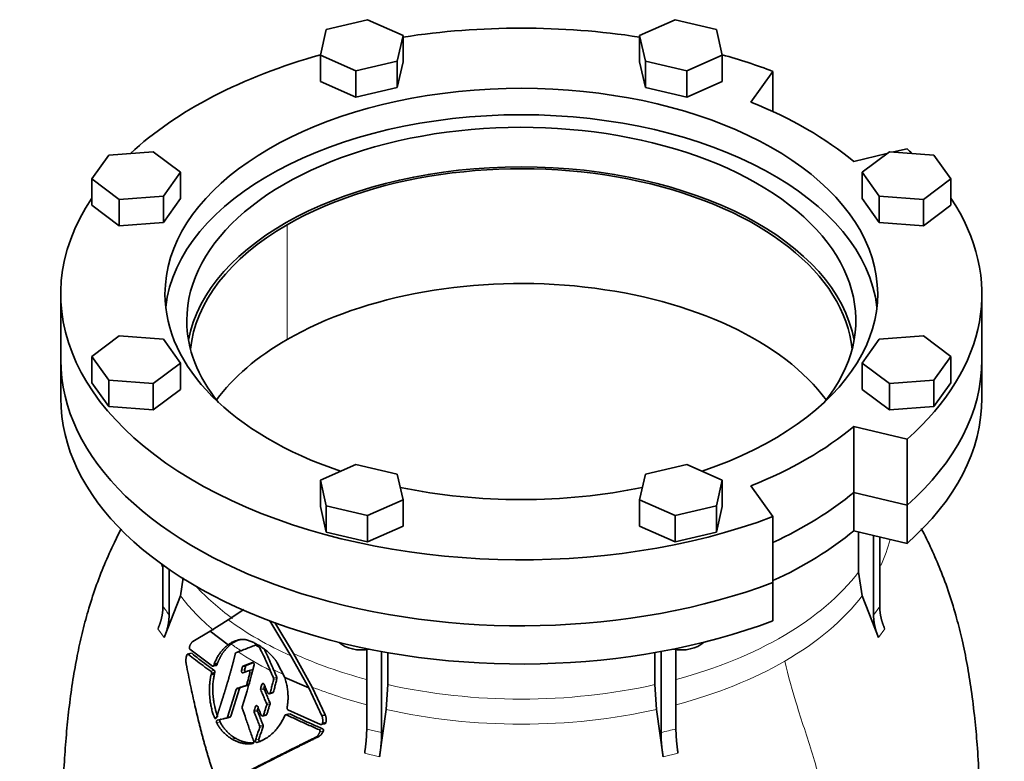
# Model space of a CAD drawing. Header units: millimetres. Extents: x 348 to 1239, y -1878 to 1712.
# Tile 9 of 28: x 935 to 1239, y -691 to -461. Entities that reach past the tile are written whole.
import ezdxf

# ---------------------------------------------------------------- set-up
doc = ezdxf.new("R2010")
doc.units = ezdxf.units.MM
doc.layers.add('VSI344-454_FLANG', color=7, linetype='Continuous')
doc.layers.add('VSI344-454_TESTA', color=7, linetype='Continuous')

# ---------------------------------------------------------------- blocks, each defined once
blk = doc.blocks.new('SE4')
at = {"layer": 'VSI344-454_FLANG', "color": 7, "linetype": 'Continuous', "lineweight": 35}
for p, q in [((1042.47, -461.11), (1029.67, -464.17)), ((1053.46, -465.98), (1042.47, -461.11)), ((1137.58, -461.11), (1126.59, -465.98)), ((1150.38, -464.17), (1137.58, -461.11)), ((1029.67, -464.17), (1027.86, -472.1)), ((1051.65, -473.91), (1053.46, -465.98)), ((1053.46, -465.98), (1053.46, -474.14)), ((1126.59, -465.98), (1126.59, -474.14)), ((1126.59, -465.98), (1128.4, -473.91)), ((1152.19, -472.1), (1150.38, -464.17)), ((1027.86, -472.1), (1027.86, -480.27)), ((1027.86, -472.1), (1038.85, -476.97)), ((1141.2, -476.97), (1152.19, -472.1)), ((1152.19, -472.1), (1152.19, -480.27)), ((1038.85, -476.97), (1051.65, -473.91)), ((1051.65, -473.91), (1051.65, -482.08)), ((1051.65, -482.08), (1053.46, -474.14)), ((1126.59, -474.14), (1128.4, -482.08)), ((1128.4, -473.91), (1128.4, -482.08)), ((1128.4, -473.91), (1141.2, -476.97)), ((1038.85, -476.97), (1038.85, -485.14)), ((1141.2, -476.97), (1141.2, -485.14)), ((1161.06, -486.63), (1167.89, -477.11)), ((1167.89, -477.11), (1167.89, -489.56)), ((1027.86, -480.27), (1038.85, -485.14)), ((1141.2, -485.14), (1152.19, -480.27)), ((1038.85, -485.14), (1051.65, -482.08)), ((1128.4, -482.08), (1141.2, -485.14)), ((976.15, -501.96), (962.41, -503)), ((984.58, -508.3), (976.15, -501.96)), ((1203.1, -502.56), (1192.88, -505)), ((1203.9, -501.96), (1195.47, -508.3)), ((1217.64, -503), (1203.9, -501.96)), ((1209.37, -501.06), (1205.2, -502.06)), ((962.41, -503), (957.11, -510.39)), ((1222.94, -510.39), (1217.64, -503)), ((979.28, -515.7), (984.58, -508.3)), ((984.58, -508.3), (984.58, -516.47)), ((1195.47, -508.3), (1195.47, -516.47)), ((1195.47, -508.3), (1200.77, -515.7)), ((957.11, -510.39), (957.11, -518.56)), ((957.11, -510.39), (965.54, -516.74)), ((1214.51, -516.74), (1222.94, -510.39)), ((1222.94, -510.39), (1222.94, -518.56)), ((965.54, -516.74), (979.28, -515.7)), ((965.54, -516.74), (965.54, -524.9)), ((979.28, -515.7), (979.28, -523.86)), ((979.28, -523.86), (984.58, -516.47)), ((1195.47, -516.47), (1200.77, -523.86)), ((1200.77, -515.7), (1200.77, -523.86)), ((1200.77, -515.7), (1214.51, -516.74)), ((1214.51, -516.74), (1214.51, -524.9)), ((957.11, -518.56), (965.54, -524.9)), ((1214.51, -524.9), (1222.94, -518.56)), ((965.54, -524.9), (979.28, -523.86)), ((1200.77, -523.86), (1214.51, -524.9)), ((947.52, -546.01), (947.52, -566.43)), ((1232.52, -566.43), (1232.52, -546.01)), ((965.54, -558.96), (957.11, -565.31)), ((979.28, -560), (965.54, -558.96)), ((984.58, -567.4), (979.28, -560)), ((1200.77, -560), (1195.47, -567.4)), ((1214.51, -558.96), (1200.77, -560)), ((1222.94, -565.31), (1214.51, -558.96)), ((957.11, -565.31), (957.11, -573.47)), ((957.11, -565.31), (962.41, -572.7)), ((1217.64, -572.7), (1222.94, -565.31)), ((1222.94, -565.31), (1222.94, -573.47)), ((976.15, -573.74), (984.58, -567.4)), ((984.58, -567.4), (984.58, -575.56)), ((1195.47, -567.4), (1195.47, -575.56)), ((1195.47, -567.4), (1203.9, -573.74)), ((962.41, -572.7), (962.41, -580.86)), ((962.41, -572.7), (976.15, -573.74)), ((1203.9, -573.74), (1217.64, -572.7)), ((1217.64, -572.7), (1217.64, -580.86)), ((957.11, -573.47), (962.41, -580.86)), ((976.15, -573.74), (976.15, -581.91)), ((976.15, -581.91), (984.58, -575.56)), ((1195.47, -575.56), (1203.9, -581.91)), ((1203.9, -573.74), (1203.9, -581.91)), ((1217.64, -580.86), (1222.94, -573.47)), ((962.41, -580.86), (976.15, -581.91)), ((1203.9, -581.91), (1217.64, -580.86)), ((1192.88, -587.03), (1209.37, -590.97)), ((1192.88, -607.44), (1192.88, -587.03)), ((1209.37, -590.97), (1209.37, -611.38)), ((1038.85, -598.73), (1027.86, -603.6)), ((1051.65, -601.79), (1038.85, -598.73)), ((1141.2, -598.73), (1128.4, -601.79)), ((1152.19, -603.6), (1141.2, -598.73)), ((1053.46, -609.72), (1051.65, -601.79)), ((1128.4, -601.79), (1126.59, -609.72)), ((1027.86, -603.6), (1027.86, -611.76)), ((1027.86, -603.6), (1029.67, -611.53)), ((1150.38, -611.53), (1152.19, -603.6)), ((1152.19, -603.6), (1152.19, -611.76)), ((1167.89, -614.92), (1161.06, -605.4)), ((1192.88, -607.44), (1209.37, -611.38)), ((1027.86, -611.76), (1029.67, -619.69)), ((1029.67, -611.53), (1029.67, -619.69)), ((1029.67, -611.53), (1042.47, -614.59)), ((1042.47, -614.59), (1053.46, -609.72)), ((1053.46, -609.72), (1053.46, -617.89)), ((1126.59, -609.72), (1126.59, -617.89)), ((1126.59, -609.72), (1137.58, -614.59)), ((1137.58, -614.59), (1150.38, -611.53)), ((1150.38, -611.53), (1150.38, -619.69)), ((1150.38, -619.69), (1152.19, -611.76)), ((1042.47, -614.59), (1042.47, -622.76)), ((1137.58, -614.59), (1137.58, -622.76)), ((1167.89, -614.92), (1167.89, -635.33)), ((1042.47, -622.76), (1053.46, -617.89)), ((1126.59, -617.89), (1137.58, -622.76)), ((1029.67, -619.69), (1042.47, -622.76)), ((1137.58, -622.76), (1150.38, -619.69))]:
    blk.add_line(p, q, dxfattribs=at)
for centre, major_axis, start_param, end_param in [((1090.02, -546.01), (142.5, 0), 1.311301, 1.830292), ((1090.02, -546.01), (142.5, 0), 2.022017, 2.584178), ((1090.02, -546.01), (142.5, 0), 0.992709, 1.119576), ((1090.02, -546.01), (-110.25, 0), 2.103318, 6.283185), ((1090.02, -546.01), (125, 0), 0.604412, 0.966385), ((1090.02, -554.18), (-103.5, 0), 2.703137, 6.283185), ((1090.02, -554.18), (110.25, 0), 0.064181, 3.077412), ((1090.02, -546.01), (-142.5, 0), 3.699007, 3.71968), ((1090.02, -566.43), (103.5, 0), 0.102659, 3.038933), ((1090.02, -546.01), (142.5, 0), 2.772791, 5.290477), ((1090.02, -546.01), (-142.5, 0), 2.563505, 3.510394), ((1090.02, -546.01), (-110.25, 0), 0, 1.038274), ((1090.02, -554.18), (-103.5, 0), 0, 0.438456), ((1090.02, -566.43), (142.5, 0), 3.141593, 5.290477), ((1090.02, -566.43), (-142.5, 0), 2.563505, 3.141593), ((1090.02, -546.01), (125, 0), 5.316801, 5.678774), ((1090.02, -546.01), (-110.25, 0), 1.224323, 1.91727), ((1090.02, -566.43), (125, 0), 5.384862, 5.678774)]:
    blk.add_ellipse(centre, major_axis=major_axis, ratio=0.57735, start_param=start_param, end_param=end_param, dxfattribs=at)
at = {"layer": 'VSI344-454_TESTA', "color": 4, "linetype": 'Continuous', "lineweight": 9}
for p, q in [((1017.55, -560.1), (1017.55, -524.58)), ((1199.01, -645.37), (1200.92, -642.7)), ((977.56, -649.66), (979.48, -652.32)), ((1200.57, -652.32), (1202.49, -649.66)), ((986.97, -657.51), (988.03, -657.22)), ((993.97, -662.77), (995.01, -662.49)), ((1004.46, -662.25), (1003.43, -662.53)), ((1004.72, -661.23), (1003.69, -661.51)), ((1006.04, -663.32), (1006.69, -663.15)), ((1004.84, -667.17), (1005.87, -666.9)), ((1005.07, -666.89), (1006.1, -666.61)), ((1010.33, -666.7), (1009.73, -666.86)), ((1013.34, -664.93), (1014.37, -664.65)), ((1013.38, -665.31), (1014.4, -665.03)), ((1002.8, -668.14), (1001.76, -668.41)), ((1010.41, -667.87), (1009.38, -668.14)), ((1010.44, -668.28), (1009.41, -668.56)), ((1012.3, -669.44), (1013.33, -669.16)), ((1011.2, -672.75), (1012.24, -672.47)), ((1011.23, -673.16), (1012.26, -672.88)), ((1008.39, -674.72), (1007.36, -675)), ((1008.41, -675.13), (1007.37, -675.41)), ((1008.41, -673.53), (1007.75, -673.71)), ((1010.26, -676.33), (1011.3, -676.05)), ((1017.35, -676.25), (1018.4, -675.97)), ((996.1, -676.84), (995.06, -677.12)), ((996.79, -678.42), (995.75, -678.7)), ((999.08, -676.98), (1000.12, -676.7)), ((1009.06, -679.69), (1010.1, -679.41)), ((1009.07, -680.1), (1010.11, -679.82)), ((1027.43, -680.83), (1028.5, -680.55)), ((1027.71, -681.52), (1028.77, -681.24)), ((1042.18, -680.67), (1046.8, -681.77)), ((1001.63, -683.53), (1000.59, -683.8)), ((1008.82, -683.83), (1007.78, -684.11)), ((1041.53, -688.15), (1046.15, -689.26)), ((1133.9, -689.26), (1138.52, -688.15))]:
    blk.add_line(p, q, dxfattribs=at)
at = {"layer": 'VSI344-454_TESTA', "color": 7, "linetype": 'Continuous', "lineweight": 35}
for p, q in [((947.52, -566.43), (947.52, -578.27)), ((1232.52, -578.27), (1232.52, -566.43)), ((1209.37, -611.38), (1192.88, -607.44)), ((1192.88, -607.44), (1192.88, -619.28)), ((1209.37, -611.38), (1209.37, -623.22)), ((1209.37, -623.22), (1192.88, -619.28)), ((1194.36, -619.63), (1194.36, -632.08)), ((1199.01, -620.74), (1199.01, -645.37)), ((1200.92, -621.2), (1200.92, -642.7)), ((979.13, -629.78), (979.13, -642.7)), ((981.04, -631.24), (981.04, -645.37)), ((1194.36, -632.08), (1195.53, -639.39)), ((984.52, -639.39), (985.4, -633.84)), ((1167.89, -647.17), (1167.89, -635.33)), ((984.52, -639.39), (979.48, -652.32)), ((1200.57, -652.32), (1195.53, -639.39)), ((999.32, -646.85), (1004.17, -643.66)), ((993.78, -650.35), (999.32, -646.85)), ((1012.22, -647.15), (1018.74, -658.03)), ((1019.51, -657.28), (1013.74, -647.64)), ((988.42, -653.51), (993.78, -650.35)), ((993.78, -650.35), (999.27, -654.6)), ((987.87, -657.17), (986.67, -657.49)), ((994.44, -661.19), (987.47, -655.94)), ((1001.73, -657.02), (1002.41, -656.75)), ((1018.74, -658.03), (1024.25, -667.9)), ((1025.31, -667.67), (1019.51, -657.28)), ((1042.18, -656.01), (1042.18, -680.67)), ((1046.8, -656.58), (1046.8, -681.77)), ((1048.72, -657.01), (1048.72, -666.91)), ((1131.33, -657.01), (1131.33, -666.91)), ((1133.25, -656.55), (1133.25, -681.77)), ((1137.87, -656.01), (1137.87, -680.67)), ((994.59, -661.24), (995.8, -660.92)), ((995.01, -660.56), (994.87, -660.97)), ((994.87, -660.97), (995.91, -660.69)), ((996.05, -660.28), (995.01, -660.56)), ((995.91, -660.69), (996.05, -660.28)), ((1006.81, -660.06), (1003.9, -661.23)), ((1004.93, -660.96), (1003.9, -661.23)), ((1004.93, -660.96), (1006.92, -660.15)), ((1016.85, -664.73), (1014.51, -660.12)), ((994.15, -663.42), (994.04, -663.85)), ((995.08, -663.57), (994.04, -663.85)), ((994.15, -663.42), (995.19, -663.14)), ((995.08, -663.57), (995.19, -663.14)), ((1003.89, -663.22), (1005.57, -662.64)), ((1006.67, -662.34), (1005.44, -662.67)), ((1016.85, -664.73), (1024.25, -667.9)), ((1048.24, -674.62), (1048.72, -666.91)), ((1131.33, -666.91), (1131.81, -674.62)), ((1001.76, -668.41), (999.08, -676.98)), ((1000.12, -676.7), (1002.8, -668.14)), ((1003.04, -667.86), (1002, -668.13)), ((1011.98, -669.74), (1013.18, -669.42)), ((1024.25, -667.9), (1028.31, -676.52)), ((1029.37, -676.23), (1025.31, -667.67)), ((1009.94, -676.64), (1011.16, -676.31)), ((1018.2, -675.93), (1016.97, -676.26)), ((1027.91, -679.25), (1017.82, -674.68)), ((1029.37, -676.23), (1028.32, -676.52)), ((1048.24, -674.62), (1046.15, -689.26)), ((1133.9, -689.26), (1131.81, -674.62)), ((998.81, -677.27), (999.92, -676.97)), ((1028.08, -679.3), (1029.44, -678.94)), ((1028.49, -678.92), (1029.55, -678.64)), ((1027.33, -682.99), (1026.27, -683.27))]:
    blk.add_line(p, q, dxfattribs=at)
for centre, major_axis, start_param, end_param in [((1090.02, -566.43), (-102.5, 0), 3.197731, 5.497787), ((1090.02, -566.43), (102.5, 0), 2.356194, 3.085455), ((1090.02, -601.94), (-102.5, 0), 3.541713, 5.497787), ((1090.02, -601.94), (102.5, 0), 2.356194, 2.739416), ((1090.02, -566.43), (142.5, 0), 3.141593, 5.290477), ((1090.02, -566.43), (-142.5, 0), 2.563505, 3.141593), ((1090.02, -578.27), (142.5, 0), 3.141593, 5.290477), ((1090.02, -578.27), (-142.5, 0), 2.563505, 3.141593), ((1090.02, -566.43), (125, 0), 5.384862, 5.678774), ((1090.02, -578.27), (125, 0), 5.384862, 5.678774), ((1040.66, -651.57), (-8, 0), 0.514148, 1.885753), ((1139.39, -651.57), (-8, 0), 1.255839, 2.627445)]:
    blk.add_ellipse(centre, major_axis=major_axis, ratio=0.57735, start_param=start_param, end_param=end_param, dxfattribs=at)
at = {"layer": 'VSI344-454_TESTA', "color": 4, "linetype": 'Continuous', "lineweight": 9}
for centre, major_axis, start_param, end_param in [((1090.02, -612.6), (-115.26, 0), 2.876084, 3.000264), ((1090.02, -612.6), (115.26, 0), 3.398645, 3.417526), ((1090.02, -605.57), (114, 0), 5.145858, 5.868555), ((1090.02, -605.57), (-114, 0), 0.490111, 0.669286), ((1090.02, -612.6), (-115.26, 0), 0.41439, 0.598473), ((1090.02, -612.6), (115.26, 0), 5.497787, 5.868795), ((1090.02, -605.57), (-115.5, 0), 0.667535, 0.905636), ((1090.02, -612.6), (-115.26, 0), 0.678203, 0.720353), ((1090.02, -612.25), (-116.7, 0), 0.721598, 0.842309), ((1090.02, -605.57), (-114, 0), 0.90392, 1.136958), ((1090.02, -612.6), (115.26, 0), 5.140995, 5.497787), ((1090.02, -612.6), (-115.26, 0), 0.843396, 0.877131), ((1090.02, -605.57), (114, 0), 4.341621, 5.083156), ((1090.02, -612.6), (-115.26, 0), 0.974671, 1.142691), ((1090.02, -612.6), (-115.26, 0), 1.199788, 1.941804)]:
    blk.add_ellipse(centre, major_axis=major_axis, ratio=0.57735, start_param=start_param, end_param=end_param, dxfattribs=at)
at = {"layer": 'VSI344-454_TESTA', "color": 7, "linetype": 'Continuous', "lineweight": 35}
for points, degree, knots in [([(966.21, -618.67), (965.49, -620.07), (963.67, -623.72), (960.95, -629.77), (958.23, -636.85), (955.95, -643.97), (954.09, -651.03), (952.54, -658.1), (951.21, -665.59), (950.13, -673.41), (949.28, -681.56), (948.65, -689.78), (948.24, -697.66), (947.99, -704.92), (947.86, -710.88), (947.77, -715.5), (947.7, -719.69), (947.67, -722.57), (947.67, -723.97), (947.67, -723.98)], 3, [0.268791, 0.268791, 0.268791, 0.268791, 0.2994064, 0.3474862, 0.3962155, 0.4453554, 0.4911751, 0.5367529, 0.585889, 0.6400119, 0.6937793, 0.7514987, 0.8111551, 0.8598626, 0.9065194, 0.9430644, 0.9702522, 0.9998582, 1, 1, 1, 1]), ([(1232.37, -724.02), (1232.37, -722.94), (1232.37, -720.63), (1232.3, -716.87), (1232.23, -713), (1232.13, -708.08), (1231.97, -701.94), (1231.65, -694.12), (1231.14, -685.99), (1230.35, -677.22), (1229.34, -668.94), (1228.03, -660.78), (1226.51, -653.35), (1224.68, -646.02), (1222.47, -638.72), (1219.85, -631.6), (1216.96, -624.92), (1214.91, -620.74), (1213.84, -618.66), (1213.81, -618.62)], 3, [0, 0, 0, 0, 0.0197175, 0.0499341, 0.078512, 0.1125501, 0.1619145, 0.2122512, 0.2776217, 0.3327138, 0.3923564, 0.4445103, 0.4950819, 0.5398793, 0.5902485, 0.6413228, 0.6856582, 0.7299754, 0.7309332, 0.7309332, 0.7309332, 0.7309332]), ([(977.56, -649.66), (978.34, -647.92), (978.73, -646.16), (979.13, -644.4), (979.13, -642.7)], 2, [0, 0, 0, 0.500132, 0.500132, 1, 1, 1]), ([(1200.92, -642.7), (1200.92, -644.4), (1201.32, -646.16), (1201.71, -647.92), (1202.49, -649.66)], 2, [0, 0, 0, 0.5, 0.5, 1, 1, 1]), ([(981.04, -645.37), (981.04, -647.07), (980.65, -648.82), (980.25, -650.58), (979.48, -652.32)], 2, [0, 0, 0, 0.499868, 0.499868, 1, 1, 1]), ([(1200.57, -652.32), (1199.8, -650.59), (1199.41, -648.83), (1199.01, -647.07), (1199.01, -645.37)], 2, [0, 0, 0, 0.5, 0.5, 1, 1, 1]), ([(987.35, -655.22), (987.38, -655.13), (987.44, -654.97), (987.54, -654.74), (987.63, -654.52), (987.73, -654.33), (987.84, -654.14), (987.96, -653.95), (988.11, -653.76), (988.26, -653.61), (988.37, -653.54), (988.42, -653.51)], 3, [0, 0, 0, 0, 0.117532, 0.229212, 0.33436, 0.43261, 0.523843, 0.650327, 0.771212, 0.88734, 1, 1, 1, 1]), ([(999.27, -654.6), (999.18, -654.67), (999.02, -654.79), (998.77, -654.99), (998.53, -655.2), (998.3, -655.41), (998.07, -655.63), (997.85, -655.85), (997.64, -656.08), (997.44, -656.31), (997.24, -656.54), (997.05, -656.78), (996.82, -657.09), (996.55, -657.47), (996.25, -657.94), (995.96, -658.43), (995.69, -658.94), (995.45, -659.46), (995.22, -660), (995.08, -660.37), (995.01, -660.56)], 3, [0, 0, 0, 0, 0.048918, 0.097127, 0.144611, 0.191357, 0.237355, 0.282595, 0.327071, 0.370778, 0.413715, 0.455879, 0.497274, 0.57131, 0.644563, 0.717042, 0.788771, 0.859795, 0.930177, 1, 1, 1, 1]), ([(996.05, -660.28), (996.08, -660.19), (996.15, -660), (996.26, -659.73), (996.37, -659.45), (996.49, -659.19), (996.61, -658.92), (996.73, -658.67), (996.86, -658.41), (997, -658.16), (997.14, -657.91), (997.28, -657.67), (997.43, -657.43), (997.58, -657.2), (997.74, -656.97), (997.96, -656.67), (998.24, -656.31), (998.6, -655.88), (998.98, -655.47), (999.39, -655.07), (999.82, -654.69), (1000.12, -654.47), (1000.27, -654.35)], 3, [0, 0, 0, 0, 0.035015, 0.070162, 0.105454, 0.140901, 0.176515, 0.212303, 0.248274, 0.284432, 0.320783, 0.357331, 0.394079, 0.431028, 0.468179, 0.50553, 0.581583, 0.660209, 0.741403, 0.825137, 0.911361, 1, 1, 1, 1]), ([(1005.01, -653.04), (1004.94, -653.03), (1004.78, -653), (1004.55, -652.98), (1004.3, -652.95), (1004.04, -652.94), (1003.77, -652.94), (1003.48, -652.95), (1003.13, -652.98), (1002.74, -653.04), (1002.35, -653.12), (1001.84, -653.25), (1001.27, -653.45), (1000.64, -653.74), (1000.13, -654.03), (999.69, -654.3), (999.41, -654.5), (999.27, -654.6)], 3, [0, 0, 0, 0, 0.035469, 0.073247, 0.113368, 0.155868, 0.200777, 0.248126, 0.301729, 0.376079, 0.45126, 0.504147, 0.640653, 0.757772, 0.842597, 0.92337, 1, 1, 1, 1]), ([(1000.27, -654.35), (1000.34, -654.3), (1000.48, -654.2), (1000.69, -654.05), (1000.9, -653.91), (1001.13, -653.77), (1001.36, -653.64), (1001.73, -653.44), (1002.28, -653.19), (1002.81, -653), (1003.12, -652.91), (1003.16, -652.9)], 3, [0, 0, 0, 0, 0.0378546, 0.0767734, 0.1167484, 0.1577691, 0.1998227, 0.242894, 0.3598598, 0.4967717, 0.5211872, 0.5211872, 0.5211872, 0.5211872]), ([(1014.51, -660.12), (1014.45, -660.03), (1014.34, -659.86), (1014.16, -659.61), (1013.99, -659.38), (1013.83, -659.17), (1013.68, -658.97), (1013.53, -658.79), (1013.39, -658.63), (1013.27, -658.48), (1013.15, -658.35), (1013.05, -658.24), (1012.96, -658.14), (1012.87, -658.05), (1012.8, -657.97), (1012.5, -657.65), (1011.96, -657.12), (1011.18, -656.44), (1010.23, -655.7), (1009.1, -654.92), (1008.04, -654.31), (1007.24, -653.91), (1006.69, -653.65), (1006.14, -653.42), (1005.57, -653.21), (1005.2, -653.1), (1005.01, -653.04)], 3, [0, 0, 0, 0, 0.023408, 0.045495, 0.066267, 0.08573, 0.103886, 0.120734, 0.136272, 0.150498, 0.163408, 0.175, 0.185269, 0.194211, 0.201824, 0.208105, 0.293106, 0.373501, 0.449142, 0.581205, 0.713645, 0.768118, 0.824122, 0.881537, 0.94022, 1, 1, 1, 1]), ([(986.32, -660.5), (986.3, -660.39), (986.27, -660.16), (986.23, -659.82), (986.21, -659.48), (986.22, -659.12), (986.28, -658.77), (986.38, -658.31), (986.48, -657.98), (986.55, -657.75)], 3, [0, 0, 0, 0, 0.128357, 0.246909, 0.365609, 0.495543, 0.61697, 0.739244, 1, 1, 1, 1]), ([(986.97, -657.51), (986.96, -657.5), (986.93, -657.48), (986.89, -657.46), (986.84, -657.45), (986.79, -657.46), (986.73, -657.48), (986.67, -657.53), (986.62, -657.59), (986.58, -657.66), (986.56, -657.72), (986.55, -657.75)], 3, [0, 0, 0, 0, 0.08625, 0.171682, 0.257868, 0.382817, 0.507255, 0.630143, 0.752988, 0.876537, 1, 1, 1, 1]), ([(987.35, -655.22), (987.34, -655.24), (987.32, -655.28), (987.31, -655.35), (987.3, -655.41), (987.3, -655.48), (987.3, -655.55), (987.31, -655.65), (987.34, -655.76), (987.39, -655.87), (987.44, -655.92), (987.47, -655.94)], 3, [0, 0, 0, 0, 0.084422, 0.165946, 0.246194, 0.32687, 0.409652, 0.496096, 0.666594, 0.830213, 1, 1, 1, 1]), ([(995.71, -677.09), (996.32, -675.19), (996.47, -674.7), (996.92, -673.32), (997.26, -672.25), (998.16, -669.43), (998.82, -667.21), (999.64, -664.52), (1000.28, -662.16), (1000.99, -659.59), (1001.53, -657.29)], 2, [0, 0, 0, 0.125, 0.125, 0.25, 0.25, 0.5, 0.5, 0.75, 0.75, 1, 1, 1]), ([(1001.73, -657.02), (1001.72, -657.02), (1001.69, -657.04), (1001.65, -657.07), (1001.6, -657.12), (1001.56, -657.19), (1001.54, -657.25), (1001.53, -657.29)], 3, [0, 0, 0, 0, 0.16747, 0.33309, 0.500577, 0.750185, 1, 1, 1, 1]), ([(1009.07, -655.52), (1009.06, -655.5), (1009.04, -655.46), (1009, -655.41), (1008.96, -655.35), (1008.9, -655.3), (1008.85, -655.27), (1008.83, -655.25)], 3, [0, 0, 0, 0, 0.168351, 0.334942, 0.502689, 0.751512, 1, 1, 1, 1]), ([(1013.38, -662.3), (1013.05, -661.52), (1012.37, -659.95), (1011.37, -657.79), (1010.7, -656.42), (1010.41, -655.84)], 3, [0, 0, 0, 0, 0.3333333, 0.6666667, 0.9158048, 0.9158048, 0.9158048, 0.9158048]), ([(996.03, -698.16), (995.9, -697.78), (995.64, -697.02), (995.25, -695.88), (994.87, -694.73), (994.5, -693.58), (994.13, -692.41), (993.76, -691.24), (993.41, -690.07), (993.05, -688.89), (992.7, -687.7), (992.36, -686.5), (992.02, -685.3), (991.68, -684.09), (991.36, -682.88), (991.03, -681.65), (990.71, -680.43), (990.27, -678.66), (989.7, -676.33), (989.01, -673.38), (988.33, -670.33), (987.65, -667.15), (986.98, -663.86), (986.54, -661.64), (986.32, -660.5)], 3, [0, 0, 0, 0, 0.030328, 0.060804, 0.091429, 0.122206, 0.153136, 0.184222, 0.215465, 0.246867, 0.278431, 0.310158, 0.342051, 0.374109, 0.406337, 0.438735, 0.471305, 0.504049, 0.578996, 0.657008, 0.738102, 0.822291, 0.909586, 1, 1, 1, 1]), ([(994.44, -661.19), (994.46, -661.2), (994.49, -661.22), (994.54, -661.23), (994.59, -661.24), (994.64, -661.23), (994.71, -661.2), (994.81, -661.13), (994.85, -661.02), (994.88, -660.97)], 3, [0, 0, 0, 0, 0.103611, 0.203327, 0.301591, 0.400957, 0.503894, 0.751518, 1, 1, 1, 1]), ([(995.92, -660.69), (995.91, -660.71), (995.9, -660.74), (995.87, -660.79), (995.83, -660.85), (995.79, -660.89), (995.73, -660.93), (995.67, -660.95), (995.6, -660.96), (995.54, -660.94), (995.5, -660.92), (995.48, -660.91)], 3, [0, 0, 0, 0, 0.083986, 0.167509, 0.251959, 0.376203, 0.500583, 0.624697, 0.748972, 0.874639, 1, 1, 1, 1]), ([(1004.93, -660.96), (1004.91, -660.97), (1004.88, -660.98), (1004.84, -661.02), (1004.79, -661.07), (1004.75, -661.14), (1004.73, -661.2), (1004.72, -661.23)], 3, [0, 0, 0, 0, 0.166832, 0.332012, 0.499081, 0.749367, 1, 1, 1, 1]), ([(1006.81, -660.06), (1006.83, -660.05), (1006.86, -660.04), (1006.93, -660.03), (1007.01, -660.05), (1007.12, -660.11), (1007.2, -660.2), (1007.27, -660.32), (1007.32, -660.46), (1007.33, -660.58), (1007.32, -660.67), (1007.32, -660.71), (1007.31, -660.74)], 3, [0, 0, 0, 0, 0.062353, 0.125158, 0.24996, 0.374797, 0.499677, 0.624614, 0.749589, 0.874588, 0.937494, 1, 1, 1, 1]), ([(994.04, -663.85), (994.01, -663.95), (993.96, -664.16), (993.9, -664.49), (993.83, -664.82), (993.77, -665.16), (993.72, -665.52), (993.67, -665.88), (993.63, -666.25), (993.56, -667), (993.49, -668.27), (993.53, -670.17), (993.73, -672.03), (993.99, -673.48), (994.21, -674.44), (994.4, -675.18), (994.61, -675.87), (994.82, -676.51), (994.98, -676.92), (995.06, -677.12)], 3, [0, 0, 0, 0, 0.02404, 0.048658, 0.073865, 0.099671, 0.126085, 0.153117, 0.180776, 0.209067, 0.318208, 0.459143, 0.624041, 0.727727, 0.787472, 0.844618, 0.899108, 0.950908, 1, 1, 1, 1]), ([(994.15, -663.42), (994.16, -663.4), (994.16, -663.36), (994.17, -663.29), (994.17, -663.22), (994.17, -663.13), (994.15, -663.04), (994.12, -662.95), (994.08, -662.88), (994.03, -662.81), (993.99, -662.78), (993.97, -662.77)], 3, [0, 0, 0, 0, 0.083676, 0.167034, 0.251419, 0.376349, 0.501804, 0.626849, 0.751332, 0.876067, 1, 1, 1, 1]), ([(996.1, -676.84), (996.05, -676.73), (995.96, -676.49), (995.84, -676.14), (995.71, -675.76), (995.59, -675.37), (995.47, -674.97), (995.35, -674.55), (995.24, -674.12), (995.12, -673.56), (994.97, -672.87), (994.84, -672.08), (994.72, -671.23), (994.63, -670.33), (994.57, -669.43), (994.55, -668.56), (994.55, -667.75), (994.59, -666.93), (994.65, -666.18), (994.73, -665.47), (994.83, -664.8), (994.94, -664.17), (995.04, -663.77), (995.08, -663.57)], 3, [0, 0, 0, 0, 0.02826, 0.057418, 0.087472, 0.118419, 0.150254, 0.182969, 0.216554, 0.250998, 0.310069, 0.375912, 0.427432, 0.500644, 0.573156, 0.625373, 0.691441, 0.750209, 0.805071, 0.857422, 0.907318, 0.95482, 1, 1, 1, 1]), ([(995.01, -662.49), (995.03, -662.5), (995.05, -662.52), (995.09, -662.56), (995.12, -662.61), (995.16, -662.67), (995.19, -662.76), (995.21, -662.85), (995.22, -662.95), (995.21, -663.05), (995.2, -663.11), (995.19, -663.14)], 3, [0, 0, 0, 0, 0.082749, 0.16522, 0.248732, 0.373164, 0.49838, 0.623857, 0.748892, 0.874795, 1, 1, 1, 1]), ([(1003.89, -663.22), (1003.85, -663.23), (1003.79, -663.25), (1003.65, -663.21), (1003.5, -663.07), (1003.41, -662.85), (1003.4, -662.66), (1003.42, -662.57), (1003.43, -662.53)], 3, [0, 0, 0, 0, 0.124721, 0.24865, 0.50038, 0.748839, 0.874692, 1, 1, 1, 1]), ([(1003.69, -661.51), (1003.7, -661.48), (1003.71, -661.44), (1003.74, -661.38), (1003.78, -661.33), (1003.83, -661.27), (1003.88, -661.25), (1003.9, -661.23)], 3, [0, 0, 0, 0, 0.167832, 0.333794, 0.501453, 0.750788, 1, 1, 1, 1]), ([(1004.46, -662.25), (1004.45, -662.3), (1004.43, -662.39), (1004.44, -662.53), (1004.48, -662.67), (1004.54, -662.79), (1004.62, -662.88), (1004.72, -662.94), (1004.82, -662.97), (1004.88, -662.95), (1004.92, -662.95)], 3, [0, 0, 0, 0, 0.12575, 0.251408, 0.377042, 0.502526, 0.627755, 0.752499, 0.8765, 1, 1, 1, 1]), ([(1006.04, -663.32), (1006.05, -663.3), (1006.06, -663.26), (1006.06, -663.17), (1006.05, -663.05), (1006.02, -662.92), (1005.95, -662.8), (1005.87, -662.7), (1005.77, -662.64), (1005.68, -662.62), (1005.61, -662.62), (1005.58, -662.63), (1005.57, -662.64)], 3, [0, 0, 0, 0, 0.062709, 0.125843, 0.25116, 0.376322, 0.501352, 0.626278, 0.751007, 0.875429, 0.937895, 1, 1, 1, 1]), ([(1006.59, -662.36), (1006.61, -662.36), (1006.64, -662.35), (1006.69, -662.35), (1006.74, -662.35), (1006.81, -662.37), (1006.85, -662.4), (1006.88, -662.42)], 3, [0, 0, 0, 0, 0.0629499, 0.1246998, 0.186508, 0.2496293, 0.3551818, 0.3551818, 0.3551818, 0.3551818]), ([(1004.84, -667.17), (1004.85, -667.17), (1004.88, -667.16), (1004.91, -667.13), (1004.95, -667.11), (1004.99, -667.06), (1005.04, -666.99), (1005.06, -666.92), (1005.07, -666.89)], 3, [0, 0, 0, 0, 0.125329, 0.249125, 0.373003, 0.498576, 0.74923, 1, 1, 1, 1]), ([(1009.73, -666.86), (1009.73, -666.84), (1009.75, -666.8), (1009.78, -666.74), (1009.81, -666.69), (1009.86, -666.63), (1009.94, -666.58), (1010.05, -666.56), (1010.17, -666.58), (1010.27, -666.64), (1010.37, -666.73), (1010.41, -666.81), (1010.43, -666.85)], 3, [0, 0, 0, 0, 0.062966, 0.124796, 0.186784, 0.250209, 0.375117, 0.49931, 0.626183, 0.752696, 0.875851, 1, 1, 1, 1]), ([(1013.38, -665.31), (1013.38, -665.29), (1013.39, -665.25), (1013.39, -665.18), (1013.39, -665.11), (1013.38, -665.02), (1013.35, -664.96), (1013.34, -664.93)], 3, [0, 0, 0, 0, 0.167837, 0.334108, 0.5018, 0.750897, 1, 1, 1, 1]), ([(1014.37, -664.65), (1014.38, -664.67), (1014.39, -664.71), (1014.41, -664.78), (1014.42, -664.85), (1014.42, -664.94), (1014.41, -665), (1014.4, -665.03)], 3, [0, 0, 0, 0, 0.166639, 0.331867, 0.498628, 0.749157, 1, 1, 1, 1]), ([(1017.54, -674.09), (1017.56, -673.95), (1017.61, -673.69), (1017.67, -673.29), (1017.72, -672.89), (1017.76, -672.49), (1017.8, -672.09), (1017.82, -671.68), (1017.84, -671.28), (1017.84, -670.88), (1017.84, -670.47), (1017.83, -670.07), (1017.81, -669.67), (1017.78, -669.16), (1017.72, -668.53), (1017.61, -667.79), (1017.47, -667.03), (1017.3, -666.27), (1017.1, -665.5), (1016.93, -664.99), (1016.85, -664.73)], 3, [0, 0, 0, 0, 0.0436, 0.087048, 0.130354, 0.173526, 0.216573, 0.259505, 0.302334, 0.345068, 0.38772, 0.4303, 0.472822, 0.515297, 0.592533, 0.671051, 0.750942, 0.832313, 0.915286, 1, 1, 1, 1]), ([(1001.76, -668.41), (1001.77, -668.4), (1001.78, -668.36), (1001.8, -668.32), (1001.83, -668.27), (1001.87, -668.22), (1001.92, -668.17), (1001.98, -668.14), (1002, -668.13)], 3, [0, 0, 0, 0, 0.126744, 0.251719, 0.376563, 0.502917, 0.751732, 1, 1, 1, 1]), ([(1003.04, -667.86), (1003.02, -667.86), (1003, -667.87), (1002.96, -667.89), (1002.92, -667.92), (1002.88, -667.97), (1002.83, -668.04), (1002.81, -668.1), (1002.8, -668.14)], 3, [0, 0, 0, 0, 0.124852, 0.248233, 0.371769, 0.49708, 0.748235, 1, 1, 1, 1]), ([(1009.41, -668.56), (1009.4, -668.54), (1009.38, -668.49), (1009.37, -668.42), (1009.36, -668.34), (1009.36, -668.25), (1009.37, -668.18), (1009.38, -668.14)], 3, [0, 0, 0, 0, 0.164207, 0.326866, 0.491238, 0.745542, 1, 1, 1, 1]), ([(1010.41, -667.87), (1010.4, -667.89), (1010.39, -667.93), (1010.39, -668), (1010.39, -668.09), (1010.4, -668.18), (1010.43, -668.25), (1010.44, -668.28)], 3, [0, 0, 0, 0, 0.167612, 0.333466, 0.500978, 0.750572, 1, 1, 1, 1]), ([(1010.41, -667.87), (1010.47, -667.65), (1010.53, -667.44), (1010.59, -667.22), (1010.59, -667.21)], 3, [0, 0, 0, 0, 0.5, 0.5092743, 0.5092743, 0.5092743, 0.5092743]), ([(1011.58, -669.46), (1011.59, -669.48), (1011.61, -669.52), (1011.65, -669.58), (1011.69, -669.63), (1011.76, -669.68), (1011.85, -669.73), (1011.96, -669.75), (1012.07, -669.72), (1012.17, -669.66), (1012.25, -669.57), (1012.28, -669.48), (1012.3, -669.44)], 3, [0, 0, 0, 0, 0.063279, 0.124964, 0.186389, 0.248902, 0.37582, 0.50344, 0.627237, 0.751955, 0.876448, 1, 1, 1, 1]), ([(1013.33, -669.16), (1013.32, -669.19), (1013.31, -669.23), (1013.28, -669.29), (1013.24, -669.34), (1013.19, -669.4), (1013.13, -669.43), (1013.09, -669.45), (1013.08, -669.45)], 3, [0, 0, 0, 0, 0.0635375, 0.125825, 0.1881816, 0.2519239, 0.3777756, 0.4008667, 0.4008667, 0.4008667, 0.4008667]), ([(1011.23, -673.16), (1011.23, -673.14), (1011.24, -673.09), (1011.25, -673.02), (1011.25, -672.94), (1011.24, -672.84), (1011.21, -672.78), (1011.2, -672.75)], 3, [0, 0, 0, 0, 0.168526, 0.335046, 0.503023, 0.75174, 1, 1, 1, 1]), ([(1012.24, -672.47), (1012.24, -672.49), (1012.26, -672.53), (1012.28, -672.6), (1012.29, -672.68), (1012.29, -672.78), (1012.27, -672.85), (1012.26, -672.88)], 3, [0, 0, 0, 0, 0.163722, 0.326003, 0.490132, 0.74473, 1, 1, 1, 1]), ([(1003.66, -673.78), (1003.65, -673.8), (1003.64, -673.84), (1003.63, -673.91), (1003.63, -673.99), (1003.64, -674.08), (1003.66, -674.14), (1003.67, -674.18)], 3, [0, 0, 0, 0, 0.164621, 0.327709, 0.492135, 0.746371, 1, 1, 1, 1]), ([(1007.37, -675.41), (1007.36, -675.39), (1007.35, -675.34), (1007.33, -675.27), (1007.33, -675.19), (1007.33, -675.1), (1007.35, -675.03), (1007.36, -675)], 3, [0, 0, 0, 0, 0.16391, 0.326464, 0.490836, 0.745226, 1, 1, 1, 1]), ([(1007.75, -673.71), (1007.76, -673.69), (1007.77, -673.65), (1007.8, -673.59), (1007.84, -673.54), (1007.9, -673.48), (1007.98, -673.42), (1008.1, -673.4), (1008.21, -673.42), (1008.32, -673.48), (1008.41, -673.58), (1008.45, -673.66), (1008.47, -673.7)], 3, [0, 0, 0, 0, 0.06381, 0.126263, 0.188678, 0.252375, 0.378548, 0.504124, 0.629235, 0.754264, 0.876896, 1, 1, 1, 1]), ([(1008.39, -674.72), (1008.39, -674.74), (1008.37, -674.78), (1008.37, -674.85), (1008.36, -674.94), (1008.37, -675.03), (1008.4, -675.1), (1008.41, -675.13)], 3, [0, 0, 0, 0, 0.168129, 0.334457, 0.502302, 0.751397, 1, 1, 1, 1]), ([(1008.39, -674.72), (1008.46, -674.5), (1008.53, -674.28), (1008.6, -674.05), (1008.6, -674.04)], 3, [0, 0, 0, 0, 0.5, 0.5294176, 0.5294176, 0.5294176, 0.5294176]), ([(1009.53, -676.34), (1009.55, -676.39), (1009.59, -676.47), (1009.72, -676.59), (1009.91, -676.66), (1010.1, -676.58), (1010.21, -676.46), (1010.25, -676.37), (1010.26, -676.33)], 3, [0, 0, 0, 0, 0.123664, 0.246411, 0.497463, 0.746927, 0.873761, 1, 1, 1, 1]), ([(1011.3, -676.05), (1011.28, -676.09), (1011.25, -676.18), (1011.16, -676.28), (1011.09, -676.32), (1011.05, -676.34)], 3, [0, 0, 0, 0, 0.1272432, 0.2546818, 0.3930996, 0.3930996, 0.3930996, 0.3930996]), ([(1017.35, -676.25), (1017.34, -676.25), (1017.3, -676.23), (1017.25, -676.22), (1017.19, -676.21), (1017.13, -676.22), (1017.05, -676.24), (1016.98, -676.28), (1016.92, -676.33), (1016.87, -676.39), (1016.85, -676.44), (1016.84, -676.47)], 3, [0, 0, 0, 0, 0.082967, 0.165673, 0.249342, 0.373952, 0.499349, 0.624786, 0.749741, 0.875167, 1, 1, 1, 1]), ([(1017.54, -674.09), (1017.54, -674.11), (1017.53, -674.16), (1017.53, -674.23), (1017.54, -674.3), (1017.56, -674.37), (1017.6, -674.47), (1017.68, -674.6), (1017.77, -674.66), (1017.82, -674.68)], 3, [0, 0, 0, 0, 0.102907, 0.202298, 0.30042, 0.399604, 0.502115, 0.750474, 1, 1, 1, 1]), ([(1029.56, -678.64), (1029.56, -678.57), (1029.59, -678.45), (1029.62, -678.25), (1029.63, -678.06), (1029.64, -677.86), (1029.64, -677.67), (1029.64, -677.48), (1029.62, -677.29), (1029.6, -677.11), (1029.57, -676.92), (1029.53, -676.75), (1029.48, -676.57), (1029.43, -676.4), (1029.39, -676.29), (1029.37, -676.23)], 3, [0, 0, 0, 0, 0.082904, 0.164766, 0.245597, 0.325409, 0.404213, 0.482023, 0.558851, 0.634711, 0.709616, 0.783583, 0.856625, 0.928759, 1, 1, 1, 1]), ([(995.71, -677.09), (995.7, -677.11), (995.68, -677.15), (995.65, -677.21), (995.62, -677.26), (995.57, -677.31), (995.49, -677.37), (995.39, -677.39), (995.29, -677.38), (995.19, -677.32), (995.11, -677.24), (995.07, -677.16), (995.06, -677.12)], 3, [0, 0, 0, 0, 0.063465, 0.12566, 0.187794, 0.251081, 0.375353, 0.499064, 0.623924, 0.748961, 0.873998, 1, 1, 1, 1]), ([(995.75, -678.7), (995.74, -678.68), (995.73, -678.64), (995.71, -678.59), (995.69, -678.52), (995.68, -678.44), (995.69, -678.33), (995.71, -678.21), (995.76, -678.09), (995.83, -678.01), (995.9, -677.94), (995.96, -677.92), (995.99, -677.91)], 3, [0, 0, 0, 0, 0.064055, 0.126997, 0.189862, 0.253688, 0.381042, 0.508557, 0.632366, 0.756188, 0.878525, 1, 1, 1, 1]), ([(995.75, -678.7), (995.8, -678.8), (995.9, -678.99), (996.06, -679.28), (996.22, -679.55), (996.39, -679.82), (996.56, -680.09), (996.74, -680.34), (996.92, -680.59), (997.11, -680.84), (997.31, -681.07), (997.5, -681.3), (997.78, -681.6), (998.14, -681.97), (998.6, -682.39), (999.07, -682.78), (999.56, -683.15), (1000.07, -683.49), (1000.41, -683.7), (1000.59, -683.8)], 3, [0, 0, 0, 0, 0.042969, 0.08578, 0.128454, 0.171009, 0.21346, 0.255821, 0.298104, 0.340321, 0.382478, 0.424584, 0.466644, 0.554492, 0.642779, 0.731504, 0.820647, 0.910165, 1, 1, 1, 1]), ([(997.03, -677.63), (997.02, -677.64), (996.99, -677.64), (996.94, -677.67), (996.9, -677.7), (996.85, -677.74), (996.8, -677.82), (996.75, -677.93), (996.73, -678.05), (996.73, -678.18), (996.75, -678.31), (996.78, -678.38), (996.79, -678.42)], 3, [0, 0, 0, 0, 0.062334, 0.123832, 0.185517, 0.248399, 0.372092, 0.496332, 0.621791, 0.747303, 0.873743, 1, 1, 1, 1]), ([(1001.63, -683.53), (1001.52, -683.46), (1001.31, -683.34), (1001.01, -683.15), (1000.7, -682.94), (1000.41, -682.73), (1000.11, -682.51), (999.83, -682.27), (999.55, -682.03), (999.28, -681.78), (999.01, -681.52), (998.71, -681.21), (998.38, -680.84), (998.03, -680.4), (997.69, -679.94), (997.37, -679.46), (997.07, -678.95), (996.89, -678.6), (996.79, -678.42)], 3, [0, 0, 0, 0, 0.053778, 0.107467, 0.161052, 0.214521, 0.267863, 0.32107, 0.374136, 0.427059, 0.479838, 0.532477, 0.609792, 0.687269, 0.764953, 0.842909, 0.921222, 1, 1, 1, 1]), ([(998.8, -677.27), (998.82, -677.27), (998.85, -677.26), (998.89, -677.24), (998.93, -677.21), (998.98, -677.16), (999.04, -677.09), (999.07, -677.02), (999.08, -676.98)], 3, [0, 0, 0, 0, 0.125105, 0.248501, 0.372119, 0.497878, 0.748605, 1, 1, 1, 1]), ([(1000.12, -676.7), (1000.11, -676.72), (1000.1, -676.76), (1000.08, -676.81), (1000.04, -676.86), (1000, -676.91), (999.93, -676.97), (999.87, -676.98), (999.84, -676.99)], 3, [0, 0, 0, 0, 0.12695, 0.251845, 0.376599, 0.503133, 0.751956, 1, 1, 1, 1]), ([(1008.27, -684.79), (1008.37, -684.76), (1008.58, -684.7), (1008.89, -684.58), (1009.21, -684.46), (1009.53, -684.32), (1009.86, -684.17), (1010.19, -684.01), (1010.53, -683.83), (1011.08, -683.51), (1012, -682.9), (1013.21, -681.89), (1014.33, -680.68), (1015.1, -679.64), (1015.61, -678.86), (1015.97, -678.26), (1016.29, -677.66), (1016.58, -677.06), (1016.75, -676.66), (1016.84, -676.47)], 3, [0, 0, 0, 0, 0.02808, 0.056914, 0.086499, 0.116828, 0.147901, 0.179717, 0.212275, 0.24558, 0.34117, 0.489344, 0.630554, 0.738356, 0.794536, 0.848778, 0.901099, 0.951507, 1, 1, 1, 1]), ([(1027.91, -679.25), (1027.93, -679.26), (1027.97, -679.28), (1028.04, -679.29), (1028.1, -679.29), (1028.16, -679.28), (1028.22, -679.26), (1028.3, -679.23), (1028.38, -679.16), (1028.46, -679.06), (1028.48, -678.97), (1028.49, -678.92)], 3, [0, 0, 0, 0, 0.086868, 0.170562, 0.252673, 0.334884, 0.418871, 0.50621, 0.674735, 0.834793, 1, 1, 1, 1]), ([(1028.31, -676.52), (1028.34, -676.58), (1028.38, -676.7), (1028.43, -676.88), (1028.48, -677.07), (1028.52, -677.27), (1028.55, -677.47), (1028.57, -677.67), (1028.58, -677.88), (1028.58, -678.08), (1028.58, -678.29), (1028.56, -678.5), (1028.53, -678.71), (1028.5, -678.85), (1028.49, -678.92)], 3, [0, 0, 0, 0, 0.077144, 0.155351, 0.234641, 0.315035, 0.39655, 0.479206, 0.563019, 0.648006, 0.734183, 0.821564, 0.910165, 1, 1, 1, 1]), ([(1029.56, -678.64), (1029.55, -678.66), (1029.54, -678.71), (1029.52, -678.77), (1029.48, -678.83), (1029.42, -678.9), (1029.34, -678.95), (1029.26, -678.99), (1029.16, -679), (1029.07, -679), (1029, -678.98), (1028.97, -678.97)], 3, [0, 0, 0, 0, 0.081418, 0.162667, 0.245387, 0.369019, 0.494297, 0.620472, 0.74628, 0.873568, 1, 1, 1, 1]), ([(1009.07, -680.1), (1009.08, -680.08), (1009.09, -680.03), (1009.1, -679.96), (1009.1, -679.88), (1009.09, -679.79), (1009.07, -679.72), (1009.06, -679.69)], 3, [0, 0, 0, 0, 0.168888, 0.335732, 0.503899, 0.752326, 1, 1, 1, 1]), ([(1010.1, -679.41), (1010.11, -679.43), (1010.12, -679.47), (1010.14, -679.54), (1010.14, -679.62), (1010.14, -679.72), (1010.12, -679.79), (1010.11, -679.82)], 3, [0, 0, 0, 0, 0.163463, 0.32566, 0.489804, 0.744457, 1, 1, 1, 1]), ([(1027.71, -681.52), (1027.68, -681.59), (1027.62, -681.73), (1027.51, -681.94), (1027.4, -682.14), (1027.27, -682.34), (1027.13, -682.54), (1026.96, -682.74), (1026.76, -682.94), (1026.53, -683.12), (1026.36, -683.22), (1026.27, -683.27)], 3, [0, 0, 0, 0, 0.094258, 0.191243, 0.290639, 0.392138, 0.495456, 0.611681, 0.734498, 0.863817, 1, 1, 1, 1]), ([(1027.33, -682.99), (1027.37, -682.96), (1027.45, -682.92), (1027.57, -682.85), (1027.67, -682.77), (1027.77, -682.69), (1027.87, -682.6), (1027.96, -682.52), (1028.04, -682.43), (1028.12, -682.33), (1028.26, -682.17), (1028.43, -681.92), (1028.62, -681.59), (1028.72, -681.35), (1028.77, -681.24)], 3, [0, 0, 0, 0, 0.061739, 0.122065, 0.181064, 0.238788, 0.295265, 0.350503, 0.404493, 0.457217, 0.508649, 0.678163, 0.842407, 1, 1, 1, 1]), ([(1027.71, -681.52), (1027.72, -681.5), (1027.73, -681.46), (1027.74, -681.39), (1027.75, -681.31), (1027.74, -681.22), (1027.71, -681.12), (1027.66, -681.03), (1027.6, -680.95), (1027.52, -680.88), (1027.46, -680.85), (1027.43, -680.83)], 3, [0, 0, 0, 0, 0.08401, 0.16737, 0.251806, 0.374676, 0.49698, 0.619813, 0.743838, 0.872043, 1, 1, 1, 1]), ([(1028.5, -680.55), (1028.52, -680.56), (1028.56, -680.58), (1028.61, -680.62), (1028.67, -680.67), (1028.73, -680.74), (1028.77, -680.83), (1028.8, -680.93), (1028.81, -681.04), (1028.8, -681.14), (1028.78, -681.2), (1028.77, -681.24)], 3, [0, 0, 0, 0, 0.085449, 0.170198, 0.255947, 0.379765, 0.502454, 0.624681, 0.747679, 0.874067, 1, 1, 1, 1]), ([(1041.53, -688.15), (1041.85, -686.15), (1042.01, -684.25), (1042.18, -682.36), (1042.18, -680.67)], 2, [0, 0, 0, 0.500132, 0.500132, 1, 1, 1]), ([(1046.8, -681.77), (1046.8, -683.47), (1046.63, -685.36), (1046.47, -687.25), (1046.15, -689.26)], 2, [0, 0, 0, 0.499849, 0.499849, 1, 1, 1]), ([(1133.9, -689.26), (1133.58, -687.25), (1133.42, -685.36), (1133.25, -683.47), (1133.25, -681.77)], 2, [0, 0, 0, 0.500133, 0.500133, 1, 1, 1]), ([(1137.87, -680.67), (1137.87, -682.36), (1138.04, -684.25), (1138.2, -686.15), (1138.52, -688.15)], 2, [0, 0, 0, 0.499868, 0.499868, 1, 1, 1]), ([(1026.27, -683.27), (1022.1, -685.32), (1018.54, -687.1), (1014.5, -689.12), (1010.96, -690.92), (1009.04, -691.89), (1007.23, -692.82), (1005.34, -693.8), (1003.53, -694.74), (999.88, -696.65), (996.54, -698.45)], 2, [0, 0, 0, 0.25, 0.25, 0.5, 0.5, 0.625, 0.625, 0.75, 0.75, 1, 1, 1]), ([(997.56, -698.17), (1000.9, -696.38), (1004.55, -694.47), (1006.35, -693.53), (1008.24, -692.56), (1010.01, -691.65), (1011.9, -690.69), (1015.45, -688.88), (1019.52, -686.85), (1023.12, -685.06), (1027.33, -682.99)], 2, [0, 0, 0, 0.25, 0.25, 0.375, 0.375, 0.5, 0.5, 0.75, 0.75, 1, 1, 1]), ([(1000.59, -683.8), (1000.7, -683.86), (1000.91, -683.98), (1001.23, -684.15), (1001.56, -684.31), (1001.89, -684.46), (1002.22, -684.59), (1002.56, -684.72), (1002.9, -684.83), (1003.23, -684.93), (1003.58, -685.02), (1003.97, -685.1), (1004.42, -685.18), (1004.92, -685.23), (1005.42, -685.26), (1005.93, -685.25), (1006.44, -685.22), (1006.78, -685.16), (1006.95, -685.13)], 3, [0, 0, 0, 0, 0.054166, 0.108282, 0.162323, 0.21627, 0.270104, 0.323807, 0.377367, 0.430771, 0.48401, 0.53708, 0.613609, 0.690347, 0.767307, 0.844527, 0.922063, 1, 1, 1, 1]), ([(1007.16, -684.96), (1007.08, -684.96), (1006.9, -684.97), (1006.63, -684.98), (1006.35, -684.97), (1006.08, -684.96), (1005.81, -684.94), (1005.54, -684.91), (1005.26, -684.87), (1004.99, -684.82), (1004.72, -684.76), (1004.46, -684.7), (1004.19, -684.63), (1003.92, -684.55), (1003.66, -684.46), (1003.4, -684.37), (1003.14, -684.27), (1002.88, -684.16), (1002.63, -684.04), (1002.37, -683.92), (1002.12, -683.8), (1001.87, -683.66), (1001.71, -683.57), (1001.63, -683.53)], 3, [0.1262338, 0.1262338, 0.1262338, 0.1262338, 0.1663195, 0.2078566, 0.2493995, 0.2909566, 0.3325338, 0.3741358, 0.4157654, 0.4574239, 0.4991111, 0.5408257, 0.5825649, 0.6243249, 0.6661008, 0.7078866, 0.7496755, 0.79146, 0.8332317, 0.8749815, 0.9166997, 0.9583761, 1, 1, 1, 1]), ([(1007.25, -684.44), (1007.25, -684.45), (1007.26, -684.49), (1007.28, -684.55), (1007.28, -684.6), (1007.28, -684.68), (1007.27, -684.78), (1007.24, -684.88), (1007.19, -684.98), (1007.12, -685.05), (1007.04, -685.11), (1006.98, -685.12), (1006.95, -685.13)], 3, [0, 0, 0, 0, 0.062493, 0.124501, 0.186876, 0.250458, 0.374582, 0.4995, 0.624366, 0.748976, 0.875076, 1, 1, 1, 1]), ([(1008.27, -684.79), (1008.25, -684.8), (1008.21, -684.81), (1008.14, -684.81), (1008.04, -684.79), (1007.94, -684.73), (1007.85, -684.64), (1007.79, -684.52), (1007.76, -684.39), (1007.75, -684.27), (1007.76, -684.17), (1007.78, -684.13), (1007.78, -684.11)], 3, [0, 0, 0, 0, 0.063173, 0.126669, 0.25139, 0.374624, 0.497229, 0.620048, 0.744161, 0.870712, 0.935536, 1, 1, 1, 1]), ([(1008.82, -683.83), (1008.82, -683.85), (1008.8, -683.9), (1008.8, -683.97), (1008.79, -684.04), (1008.8, -684.13), (1008.83, -684.24), (1008.9, -684.36), (1008.98, -684.45), (1009.07, -684.5), (1009.14, -684.52), (1009.2, -684.53), (1009.25, -684.53), (1009.29, -684.52), (1009.31, -684.52)], 3, [0, 0, 0, 0, 0.064346, 0.129033, 0.192681, 0.255857, 0.37953, 0.503319, 0.62553, 0.747962, 0.810155, 0.872929, 0.936645, 1, 1, 1, 1])]:
    blk.add_open_spline(points, degree=degree, knots=knots, dxfattribs=at)
at = {"layer": 'VSI344-454_TESTA', "color": 4, "linetype": 'Continuous', "lineweight": 9}
for points, knots in [([(979.13, -642.7), (979.13, -642.7), (979.13, -642.7), (979.13, -642.7), (979.45, -643.12), (980.09, -643.99), (980.72, -644.9), (981.04, -645.37), (981.04, -645.37), (981.04, -645.37), (981.04, -645.37)], [0, 0, 0, 0, 0.000018, 0.000018, 0.000018, 0.5, 0.999982, 0.999982, 0.999982, 1, 1, 1, 1]), ([(1171.53, -659.65), (1172.56, -664.22), (1175.36, -673.88), (1180.49, -689.22), (1184.87, -705.09), (1187.52, -720.12), (1189.08, -734.21), (1189.97, -747.76), (1190.44, -760.99), (1190.59, -772.32), (1190.68, -779.36), (1190.68, -782.1)], [0, 0, 0, 0, 0.117079, 0.240569, 0.360617, 0.476421, 0.590288, 0.703407, 0.816259, 0.929029, 1, 1, 1, 1]), ([(1133.25, -681.77), (1133.25, -681.77), (1133.25, -681.77), (1133.25, -681.77), (1134.03, -681.56), (1135.58, -681.16), (1137.11, -680.82), (1137.87, -680.67), (1137.87, -680.67), (1137.87, -680.67), (1137.87, -680.67)], [0, 0, 0, 0, 0.000018, 0.000018, 0.000018, 0.5, 0.999982, 0.999982, 0.999982, 1, 1, 1, 1])]:
    blk.add_open_spline(points, degree=3, knots=knots, dxfattribs=at)
at = {"layer": 'VSI344-454_TESTA', "color": 7, "linetype": 'Continuous', "lineweight": 35}
for points in [[(1002.41, -656.75), (1003.01, -656.52), (1004.21, -656.06), (1005.96, -655.37), (1007.11, -654.92), (1007.68, -654.69)], [(1007.68, -654.69), (1007.71, -654.68), (1007.75, -654.68), (1007.83, -654.69), (1007.89, -654.71), (1007.91, -654.73)], [(1007.91, -654.73), (1008.07, -654.81), (1008.37, -654.99), (1008.68, -655.17), (1008.83, -655.25)], [(986.97, -657.51), (987.7, -658.1), (989.19, -659.28), (991.53, -661.03), (993.15, -662.19), (993.97, -662.77)], [(995.01, -662.49), (994.19, -661.91), (992.57, -660.75), (990.24, -659), (988.76, -657.82), (988.03, -657.22)], [(1009.07, -655.52), (1009.47, -656.3), (1010.24, -657.85), (1011.33, -660.18), (1012, -661.74), (1012.33, -662.52)], [(1003.66, -673.78), (1005.06, -669.29), (1006.33, -664.94), (1007.31, -660.74)], [(1003.69, -661.51), (1003.65, -661.68), (1003.56, -662.02), (1003.47, -662.36), (1003.43, -662.53)], [(1004.46, -662.25), (1004.5, -662.08), (1004.59, -661.74), (1004.68, -661.4), (1004.72, -661.23)], [(1006.04, -663.32), (1005.94, -663.71), (1005.74, -664.5), (1005.41, -665.69), (1005.19, -666.49), (1005.07, -666.89)], [(1012.33, -662.52), (1012.5, -662.92), (1012.84, -663.73), (1013.18, -664.53), (1013.34, -664.93)], [(1014.37, -664.65), (1014.21, -664.26), (1013.88, -663.48), (1013.55, -662.7), (1013.38, -662.3)], [(1004.84, -667.17), (1004.52, -667.28), (1003.88, -667.5), (1002.94, -667.82), (1002.31, -668.03), (1002, -668.13)], [(1003.04, -667.86), (1003.5, -667.7), (1004.44, -667.38), (1005.39, -667.06), (1005.87, -666.9)], [(1009.73, -666.86), (1009.67, -667.08), (1009.56, -667.5), (1009.44, -667.93), (1009.38, -668.14)], [(1011.58, -669.46), (1011.45, -669.17), (1011.2, -668.59), (1010.81, -667.73), (1010.56, -667.14), (1010.43, -666.85)], [(1013.38, -665.31), (1013.27, -665.76), (1013.04, -666.66), (1012.68, -668.04), (1012.43, -668.97), (1012.3, -669.44)], [(1013.33, -669.16), (1013.46, -668.69), (1013.71, -667.76), (1014.07, -666.39), (1014.29, -665.48), (1014.4, -665.03)], [(1009.41, -668.56), (1009.61, -669.03), (1010.01, -669.97), (1010.61, -671.36), (1011, -672.29), (1011.2, -672.75)], [(1012.24, -672.47), (1012.04, -672.01), (1011.64, -671.08), (1011.04, -669.69), (1010.64, -668.75), (1010.44, -668.28)], [(1011.23, -673.16), (1011.12, -673.51), (1010.91, -674.21), (1010.59, -675.26), (1010.37, -675.97), (1010.26, -676.33)], [(1011.3, -676.05), (1011.41, -675.7), (1011.63, -674.99), (1011.95, -673.93), (1012.16, -673.23), (1012.26, -672.88)], [(1007.25, -684.44), (1006.83, -683.28), (1006, -680.98), (1004.81, -677.56), (1004.04, -675.3), (1003.67, -674.18)], [(1007.75, -673.71), (1007.69, -673.93), (1007.55, -674.35), (1007.42, -674.78), (1007.36, -675)], [(1007.37, -675.41), (1007.56, -675.88), (1007.93, -676.83), (1008.49, -678.26), (1008.87, -679.21), (1009.06, -679.69)], [(1010.1, -679.41), (1009.91, -678.94), (1009.53, -677.99), (1008.97, -676.56), (1008.59, -675.61), (1008.41, -675.13)], [(1009.53, -676.34), (1009.41, -676.05), (1009.18, -675.47), (1008.82, -674.59), (1008.59, -674), (1008.47, -673.7)], [(1017.35, -676.25), (1018.43, -676.78), (1020.62, -677.81), (1023.98, -679.34), (1026.28, -680.34), (1027.43, -680.83)], [(1028.5, -680.55), (1027.34, -680.06), (1025.04, -679.06), (1021.67, -677.53), (1019.48, -676.5), (1018.4, -675.97)], [(998.8, -677.27), (998.49, -677.35), (997.85, -677.49), (996.92, -677.7), (996.3, -677.84), (995.99, -677.91)], [(1009.07, -680.1), (1008.93, -680.54), (1008.65, -681.42), (1008.22, -682.76), (1007.93, -683.66), (1007.78, -684.11)], [(1008.82, -683.83), (1008.97, -683.38), (1009.26, -682.48), (1009.69, -681.15), (1009.97, -680.26), (1010.11, -679.82)]]:
    blk.add_open_spline(points, degree=3, dxfattribs=at)

msp = doc.modelspace()

# ---------------------------------------------------------------- block references
msp.add_blockref('SE4', (0, 0))

doc.saveas('drawing.dxf')
